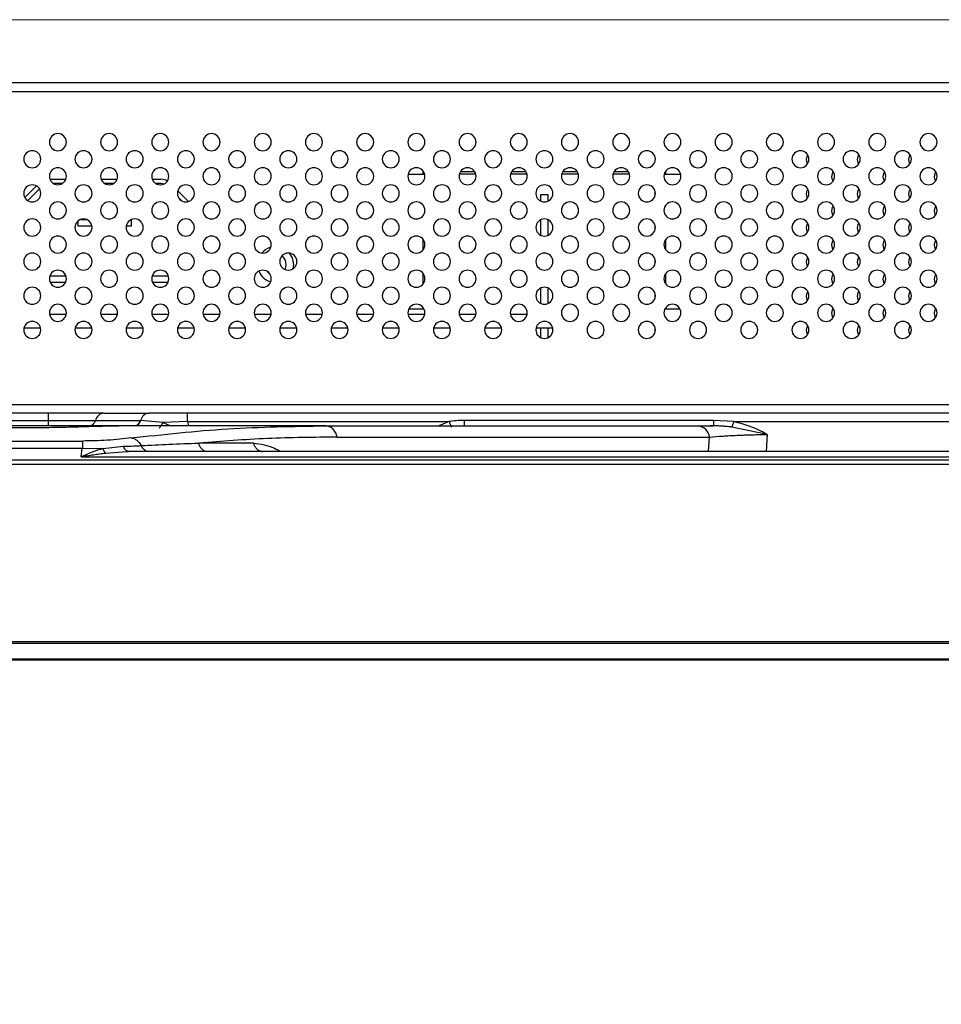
# Model space of a CAD drawing. Header units: millimetres. Extents: x 0 to 1118, y 0 to 864.
# Tile 25 of 254: x 422 to 443, y 599 to 622. Entities that reach past the tile are written whole.
import ezdxf

# ---------------------------------------------------------------- set-up
doc = ezdxf.new("R2010")
doc.units = ezdxf.units.MM
doc.styles.add('SLDTEXTSTYLE0', font='TXT', dxfattribs={"width": 0.75})
doc.dimstyles.new('SLDDIMSTYLE4', dxfattribs={"dimtxt": 4.7625, "dimasz": 3.556, "dimexe": 0, "dimexo": 0.0625, "dimgap": 1.190625, "dimtad": 1, "dimdec": 1, "dimlfac": 5, "dimrnd": 1e-09, "dimzin": 4, "dimdsep": 46, "dimtxsty": 'SLDTEXTSTYLE0', "dimsah": 1, "dimcen": 0.09, "dimadec": 0, "dimazin": 1, "dimtfac": 1, "dimtdec": 1, "dimtofl": 0, "dimtmove": 0, "dimatfit": 3, "dimfxl": 1, "dimfrac": 2, "dimtolj": 1, "dimtzin": 12, "dimarcsym": 0})

# ---------------------------------------------------------------- blocks, each defined once
blk = doc.blocks.new('_D_20')
at = {"color": 7, "linetype": 'Continuous', "lineweight": 0}
for p, q in [((415.989, 622.38), (507.549, 622.38)), ((506.549, 622.38), (506.549, 607.38)), ((483.749, 607.38), (507.549, 607.38)), ((506.549, 607.38), (506.549, 530.074))]:
    blk.add_line(p, q, dxfattribs=at)
at = {"color": 7, "linetype": 'Continuous', "lineweight": 18}
for points in [[(506.549, 622.38), (506.168, 618.824), (506.93, 618.824)], [(506.549, 607.38), (506.93, 610.936), (506.168, 610.936)]]:
    blk.add_solid(points, dxfattribs=at)
at = {"color": 7, "linetype": 'Continuous', "lineweight": 18, "char_height": 4.7625, "attachment_point": 1, "rotation": 90, "style": 'SLDTEXTSTYLE0'}
for s, insert in [('(to Speaker Cover)', (500.409, 542.386)), ('75.0', (500.409, 530.074))]:
    blk.add_mtext(s, dxfattribs=dict(at, insert=insert))

msp = doc.modelspace()

# ---------------------------------------------------------------- linework, layer by layer
at = {"color": 7, "linetype": 'Continuous', "lineweight": 25}
for p, q in [((463.029, 620.9), (415.249, 620.9)), ((415.249, 620.7), (463.029, 620.7)), ((430.997, 618.76), (431.384, 618.76)), ((431.349, 618.82), (431.357, 618.82)), ((431.349, 618.76), (431.349, 618.82)), ((432.584, 618.76), (432.197, 618.76)), ((432.223, 618.82), (432.557, 618.82)), ((433.784, 618.76), (433.397, 618.76)), ((433.423, 618.82), (433.757, 618.82)), ((434.984, 618.76), (434.597, 618.76)), ((434.623, 618.82), (434.957, 618.82)), ((436.184, 618.76), (435.797, 618.76)), ((435.823, 618.82), (436.157, 618.82)), ((436.997, 618.76), (437.384, 618.76)), ((437.023, 618.82), (437.029, 618.82)), ((437.029, 618.82), (437.029, 618.76)), ((422.017, 618.21), (422.29, 618.483)), ((422.603, 618.64), (422.978, 618.64)), ((422.896, 618.54), (422.685, 618.54)), ((423.803, 618.64), (424.178, 618.64)), ((424.096, 618.54), (423.885, 618.54)), ((425.003, 618.64), (425.206, 618.64)), ((425.206, 618.54), (425.085, 618.54)), ((422.362, 618.413), (422.087, 618.139)), ((425.6, 618.371), (425.851, 618.12)), ((430.789, 618.285), (430.789, 618.336)), ((434.109, 618.128), (434.109, 618.28)), ((434.109, 618.28), (434.269, 618.28)), ((434.269, 618.28), (434.269, 618.126)), ((436.789, 618.285), (436.789, 618.336)), ((425.694, 618.135), (425.615, 618.214)), ((423.269, 617.54), (423.269, 617.669)), ((423.588, 617.54), (423.269, 617.54)), ((423.328, 617.7), (423.453, 617.7)), ((424.509, 617.54), (424.393, 617.54)), ((424.509, 617.693), (424.509, 617.54)), ((434.109, 617.328), (434.109, 617.693)), ((434.269, 617.694), (434.269, 617.326)), ((436.789, 617.485), (436.789, 617.536)), ((426.589, 617.085), (426.589, 617.136)), ((431.349, 616.988), (431.349, 617.232)), ((437.029, 617.228), (437.029, 616.993)), ((428.309, 616.64), (428.297, 616.541)), ((436.789, 616.685), (436.789, 616.736)), ((422.603, 616.38), (422.978, 616.38)), ((425.003, 616.38), (425.378, 616.38)), ((431.349, 616.188), (431.349, 616.432)), ((437.029, 616.428), (437.029, 616.193)), ((422.969, 616.22), (422.612, 616.22)), ((425.369, 616.22), (425.012, 616.22)), ((426.589, 616.285), (426.589, 616.336)), ((434.109, 615.728), (434.109, 616.093)), ((434.269, 616.094), (434.269, 615.726)), ((436.789, 615.885), (436.789, 615.936)), ((422.593, 615.48), (422.988, 615.48)), ((423.793, 615.48), (424.188, 615.48)), ((424.993, 615.48), (425.388, 615.48)), ((426.193, 615.48), (426.588, 615.48)), ((426.585, 615.465), (426.589, 615.54)), ((427.393, 615.48), (427.788, 615.48)), ((428.593, 615.48), (428.988, 615.48)), ((429.793, 615.48), (430.188, 615.48)), ((430.993, 615.48), (431.388, 615.48)), ((431.012, 615.6), (431.369, 615.6)), ((431.349, 615.6), (431.349, 615.632)), ((432.193, 615.48), (432.588, 615.48)), ((433.393, 615.48), (433.788, 615.48)), ((437.012, 615.6), (437.369, 615.6)), ((437.029, 615.628), (437.029, 615.6)), ((421.997, 615.16), (422.384, 615.16)), ((423.197, 615.16), (423.584, 615.16)), ((424.397, 615.16), (424.784, 615.16)), ((425.597, 615.16), (425.984, 615.16)), ((426.797, 615.16), (427.184, 615.16)), ((427.997, 615.16), (428.384, 615.16)), ((429.197, 615.16), (429.584, 615.16)), ((430.397, 615.16), (430.784, 615.16)), ((430.789, 615.085), (430.789, 615.136)), ((431.597, 615.16), (431.984, 615.16)), ((432.797, 615.16), (433.184, 615.16)), ((433.997, 615.16), (434.384, 615.16)), ((434.109, 614.928), (434.109, 615.16)), ((434.269, 615.16), (434.269, 614.926)), ((436.789, 615.085), (436.789, 615.136)), ((415.849, 613.36), (462.429, 613.36)), ((423.859, 613.16), (415.849, 613.16)), ((422.566, 613.16), (422.566, 612.989)), ((423.859, 613.16), (423.359, 613.16)), ((423.859, 613.16), (424.918, 613.16)), ((425.829, 612.96), (425.829, 613.16)), ((465.565, 613.16), (425.829, 613.16)), ((379.812, 612.989), (422.566, 612.989)), ((423.671, 612.989), (424.731, 612.989)), ((425.249, 612.936), (424.731, 612.989)), ((425.829, 612.96), (425.249, 612.936)), ((425.829, 612.96), (431.955, 612.96)), ((438.155, 612.989), (432.319, 612.989)), ((438.625, 612.96), (438.155, 612.989)), ((438.625, 612.96), (465.565, 612.96)), ((421.895, 612.813), (382.401, 612.813)), ((424.591, 612.86), (391.696, 612.86)), ((429.071, 612.86), (424.772, 612.86)), ((429.071, 612.86), (437.793, 612.86)), ((439.412, 612.66), (438.579, 612.832)), ((295.011, 612.506), (423.366, 612.506)), ((423.366, 612.506), (423.366, 612.339)), ((427.379, 612.458), (426.096, 612.458)), ((429.337, 612.597), (438.059, 612.597)), ((295.011, 612.339), (423.366, 612.339)), ((423.337, 612.132), (423.361, 612.339)), ((423.366, 612.339), (423.841, 612.329)), ((423.841, 612.329), (424.324, 612.382)), ((424.391, 612.257), (424.447, 612.26)), ((479.125, 612.26), (424.447, 612.26)), ((427.578, 612.26), (427.596, 612.26)), ((480.729, 612.06), (237.649, 612.06)), ((423.337, 612.132), (479.125, 612.132)), ((237.649, 611.96), (480.729, 611.96)), ((480.729, 607.797), (237.649, 607.797)), ((237.649, 607.769), (480.729, 607.769)), ((480.729, 607.392), (237.649, 607.392)), ((237.649, 607.38), (480.729, 607.38))]:
    msp.add_line(p, q, dxfattribs=at)
at = {"color": 8, "linetype": 'Continuous', "lineweight": 25}
for p, q in [((425.249, 612.936), (425.44, 612.86)), ((425.829, 612.96), (425.848, 612.86)), ((431.955, 612.96), (431.716, 612.86)), ((438.038, 612.26), (438.059, 612.597)), ((439.412, 612.66), (439.387, 612.26)), ((423.91, 612.224), (424.391, 612.257))]:
    msp.add_line(p, q, dxfattribs=at)
at = {"color": 7, "linetype": 'Continuous', "lineweight": 25, "flags": 128}
for points in [[(440.329, 619.1), (440.344, 619.177), (440.363, 619.212)], [(441.529, 619.1), (441.544, 619.177), (441.563, 619.212)], [(442.729, 619.1), (442.744, 619.177), (442.763, 619.212)], [(440.356, 618.999), (440.344, 619.024), (440.329, 619.1)], [(441.556, 618.999), (441.544, 619.024), (441.529, 619.1)], [(442.756, 618.999), (442.744, 619.024), (442.729, 619.1)], [(440.929, 618.7), (440.944, 618.777), (440.963, 618.812)], [(440.956, 618.599), (440.944, 618.624), (440.929, 618.7)], [(442.129, 618.7), (442.144, 618.777), (442.163, 618.812)], [(442.156, 618.599), (442.144, 618.624), (442.129, 618.7)], [(443.329, 618.7), (443.344, 618.777), (443.363, 618.812)], [(443.356, 618.599), (443.344, 618.624), (443.329, 618.7)], [(440.329, 618.3), (440.344, 618.377), (440.363, 618.412)], [(440.356, 618.199), (440.344, 618.224), (440.329, 618.3)], [(441.529, 618.3), (441.544, 618.377), (441.563, 618.412)], [(441.556, 618.199), (441.544, 618.224), (441.529, 618.3)], [(442.729, 618.3), (442.744, 618.377), (442.763, 618.412)], [(442.756, 618.199), (442.744, 618.224), (442.729, 618.3)], [(440.929, 617.9), (440.944, 617.977), (440.963, 618.012)], [(442.129, 617.9), (442.144, 617.977), (442.163, 618.012)], [(443.329, 617.9), (443.344, 617.977), (443.363, 618.012)], [(440.956, 617.799), (440.944, 617.824), (440.929, 617.9)], [(442.156, 617.799), (442.144, 617.824), (442.129, 617.9)], [(443.356, 617.799), (443.344, 617.824), (443.329, 617.9)], [(440.329, 617.5), (440.344, 617.577), (440.363, 617.612)], [(441.529, 617.5), (441.544, 617.577), (441.563, 617.612)], [(442.729, 617.5), (442.744, 617.577), (442.763, 617.612)], [(440.356, 617.399), (440.344, 617.424), (440.329, 617.5)], [(441.556, 617.399), (441.544, 617.424), (441.529, 617.5)], [(442.756, 617.399), (442.744, 617.424), (442.729, 617.5)], [(440.929, 617.1), (440.944, 617.177), (440.963, 617.212)], [(440.956, 616.999), (440.944, 617.024), (440.929, 617.1)], [(442.129, 617.1), (442.144, 617.177), (442.163, 617.212)], [(442.156, 616.999), (442.144, 617.024), (442.129, 617.1)], [(443.329, 617.1), (443.344, 617.177), (443.363, 617.212)], [(443.356, 616.999), (443.344, 617.024), (443.329, 617.1)], [(428.211, 616.909), (428.277, 616.801), (428.309, 616.64)], [(428.111, 616.527), (428.12, 616.545), (428.139, 616.64)], [(440.329, 616.7), (440.344, 616.777), (440.363, 616.812)], [(440.356, 616.599), (440.344, 616.624), (440.329, 616.7)], [(441.529, 616.7), (441.544, 616.777), (441.563, 616.812)], [(441.556, 616.599), (441.544, 616.624), (441.529, 616.7)], [(442.729, 616.7), (442.744, 616.777), (442.763, 616.812)], [(442.756, 616.599), (442.744, 616.624), (442.729, 616.7)], [(427.698, 616.479), (427.712, 616.464), (427.747, 616.434)], [(440.929, 616.3), (440.944, 616.377), (440.963, 616.412)], [(442.129, 616.3), (442.144, 616.377), (442.163, 616.412)], [(443.329, 616.3), (443.344, 616.377), (443.363, 616.412)], [(440.956, 616.199), (440.944, 616.224), (440.929, 616.3)], [(442.156, 616.199), (442.144, 616.224), (442.129, 616.3)], [(443.356, 616.199), (443.344, 616.224), (443.329, 616.3)], [(440.329, 615.9), (440.344, 615.977), (440.363, 616.012)], [(441.529, 615.9), (441.544, 615.977), (441.563, 616.012)], [(442.729, 615.9), (442.744, 615.977), (442.763, 616.012)], [(440.356, 615.799), (440.344, 615.824), (440.329, 615.9)], [(441.556, 615.799), (441.544, 615.824), (441.529, 615.9)], [(442.756, 615.799), (442.744, 615.824), (442.729, 615.9)], [(440.929, 615.5), (440.944, 615.577), (440.963, 615.612)], [(440.956, 615.399), (440.944, 615.424), (440.929, 615.5)], [(442.129, 615.5), (442.144, 615.577), (442.163, 615.612)], [(442.156, 615.399), (442.144, 615.424), (442.129, 615.5)], [(443.329, 615.5), (443.344, 615.577), (443.363, 615.612)], [(443.356, 615.399), (443.344, 615.424), (443.329, 615.5)], [(440.329, 615.1), (440.344, 615.177), (440.363, 615.212)], [(440.356, 614.999), (440.344, 615.024), (440.329, 615.1)], [(441.529, 615.1), (441.544, 615.177), (441.563, 615.212)], [(441.556, 614.999), (441.544, 615.024), (441.529, 615.1)], [(442.729, 615.1), (442.744, 615.177), (442.763, 615.212)], [(442.756, 614.999), (442.744, 615.024), (442.729, 615.1)]]:
    msp.add_lwpolyline(points, dxfattribs=at)
at = {"color": 7, "linetype": 'Continuous', "lineweight": 25}
for centre, radius, start, end in [((422.79, 619.51), 0.2, 0, 180), ((423.99, 619.51), 0.2, 0, 180), ((425.19, 619.51), 0.2, 0, 180), ((426.39, 619.51), 0.2, 0, 180), ((427.59, 619.51), 0.2, 0, 180), ((428.79, 619.51), 0.2, 0, 180), ((429.99, 619.51), 0.2, 0, 180), ((431.19, 619.51), 0.2, 0, 180), ((432.39, 619.51), 0.2, 0, 180), ((433.59, 619.51), 0.2, 0, 180), ((434.79, 619.51), 0.2, 0, 180), ((435.99, 619.51), 0.2, 0, 180), ((437.19, 619.51), 0.2, 0, 180), ((438.39, 619.51), 0.2, 0, 180), ((439.59, 619.51), 0.2, 0, 180), ((440.79, 619.51), 0.2, 0, 180), ((441.99, 619.51), 0.2, 0, 180), ((443.19, 619.51), 0.2, 0, 180), ((422.79, 619.51), 0.2, 180, 0), ((423.99, 619.51), 0.2, 180, 0), ((425.19, 619.51), 0.2, 180, 0), ((426.39, 619.51), 0.2, 180, 0), ((427.59, 619.51), 0.2, 180, 0), ((428.79, 619.51), 0.2, 180, 0), ((429.99, 619.51), 0.2, 180, 0), ((431.19, 619.51), 0.2, 180, 0), ((432.39, 619.51), 0.2, 180, 0), ((433.59, 619.51), 0.2, 180, 0), ((434.79, 619.51), 0.2, 180, 0), ((435.99, 619.51), 0.2, 180, 0), ((437.19, 619.51), 0.2, 180, 0), ((438.39, 619.51), 0.2, 180, 0), ((439.59, 619.51), 0.2, 180, 0), ((440.79, 619.51), 0.2, 180, 0), ((441.99, 619.51), 0.2, 180, 0), ((443.19, 619.51), 0.2, 180, 0), ((422.19, 619.11), 0.2, 0, 180), ((423.39, 619.11), 0.2, 0, 180), ((424.59, 619.11), 0.2, 0, 180), ((425.79, 619.11), 0.2, 0, 180), ((426.99, 619.11), 0.2, 0, 180), ((428.19, 619.11), 0.2, 0, 180), ((429.39, 619.11), 0.2, 0, 180), ((430.59, 619.11), 0.2, 0, 180), ((431.79, 619.11), 0.2, 0, 180), ((432.99, 619.11), 0.2, 0, 180), ((434.19, 619.11), 0.2, 0, 180), ((435.39, 619.11), 0.2, 0, 180), ((436.59, 619.11), 0.2, 0, 180), ((437.79, 619.11), 0.2, 0, 180), ((438.99, 619.11), 0.2, 0, 180), ((440.19, 619.11), 0.2, 0, 180), ((441.39, 619.11), 0.2, 0, 180), ((442.59, 619.11), 0.2, 0, 180), ((422.19, 619.11), 0.2, 180, 0), ((423.39, 619.11), 0.2, 180, 0), ((424.59, 619.11), 0.2, 180, 0), ((425.79, 619.11), 0.2, 180, 0), ((426.99, 619.11), 0.2, 180, 0), ((428.19, 619.11), 0.2, 180, 0), ((429.39, 619.11), 0.2, 180, 0), ((430.59, 619.11), 0.2, 180, 0), ((431.79, 619.11), 0.2, 180, 0), ((432.99, 619.11), 0.2, 180, 0), ((434.19, 619.11), 0.2, 180, 0), ((435.39, 619.11), 0.2, 180, 0), ((436.59, 619.11), 0.2, 180, 0), ((437.79, 619.11), 0.2, 180, 0), ((438.99, 619.11), 0.2, 180, 0), ((440.19, 619.11), 0.2, 180, 0), ((441.39, 619.11), 0.2, 180, 0), ((442.59, 619.11), 0.2, 180, 0), ((422.79, 618.71), 0.2, 0, 180), ((422.79, 618.71), 0.2, 180, 0), ((423.99, 618.71), 0.2, 0, 180), ((423.99, 618.71), 0.2, 180, 0), ((425.19, 618.71), 0.2, 0, 180), ((425.19, 618.71), 0.2, 180, 0), ((426.39, 618.71), 0.2, 0, 180), ((426.39, 618.71), 0.2, 180, 0), ((427.59, 618.71), 0.2, 0, 180), ((427.59, 618.71), 0.2, 180, 0), ((428.79, 618.71), 0.2, 0, 180), ((428.79, 618.71), 0.2, 180, 0), ((429.99, 618.71), 0.2, 0, 180), ((429.99, 618.71), 0.2, 180, 0), ((431.19, 618.71), 0.2, 0, 180), ((431.19, 618.71), 0.2, 180, 0), ((432.39, 618.71), 0.2, 0, 180), ((432.39, 618.71), 0.2, 180, 0), ((433.59, 618.71), 0.2, 0, 180), ((433.59, 618.71), 0.2, 180, 0), ((434.79, 618.71), 0.2, 0, 180), ((434.79, 618.71), 0.2, 180, 0), ((435.99, 618.71), 0.2, 0, 180), ((435.99, 618.71), 0.2, 180, 0), ((437.19, 618.71), 0.2, 0, 180), ((437.19, 618.71), 0.2, 180, 0), ((438.39, 618.71), 0.2, 0, 180), ((438.39, 618.71), 0.2, 180, 0), ((439.59, 618.71), 0.2, 0, 180), ((439.59, 618.71), 0.2, 180, 0), ((440.79, 618.71), 0.2, 0, 180), ((440.79, 618.71), 0.2, 180, 0), ((441.99, 618.71), 0.2, 0, 180), ((441.99, 618.71), 0.2, 180, 0), ((443.19, 618.71), 0.2, 0, 180), ((443.19, 618.71), 0.2, 180, 0), ((422.19, 618.31), 0.2, 0, 180), ((423.39, 618.31), 0.2, 0, 180), ((424.59, 618.31), 0.2, 0, 180), ((425.206, 618.34), 0.3, 59.7839, 90), ((425.206, 618.34), 0.2, 70.1986, 90), ((425.79, 618.31), 0.2, 0, 180), ((426.99, 618.31), 0.2, 0, 180), ((428.19, 618.31), 0.2, 0, 180), ((429.39, 618.31), 0.2, 0, 180), ((430.59, 618.31), 0.2, 0, 180), ((431.79, 618.31), 0.2, 0, 180), ((432.99, 618.31), 0.2, 0, 180), ((434.19, 618.31), 0.2, 0, 180), ((435.39, 618.31), 0.2, 0, 180), ((436.59, 618.31), 0.2, 0, 180), ((437.79, 618.31), 0.2, 0, 180), ((438.99, 618.31), 0.2, 0, 180), ((440.19, 618.31), 0.2, 0, 180), ((441.39, 618.31), 0.2, 0, 180), ((442.59, 618.31), 0.2, 0, 180), ((422.19, 618.31), 0.2, 180, 0), ((423.39, 618.31), 0.2, 180, 0), ((424.59, 618.31), 0.2, 180, 0), ((425.79, 618.31), 0.2, 180, 0), ((426.99, 618.31), 0.2, 180, 0), ((428.19, 618.31), 0.2, 180, 0), ((429.39, 618.31), 0.2, 180, 0), ((430.59, 618.31), 0.2, 180, 0), ((431.79, 618.31), 0.2, 180, 0), ((432.99, 618.31), 0.2, 180, 0), ((434.19, 618.31), 0.2, 180, 0), ((435.39, 618.31), 0.2, 180, 0), ((436.59, 618.31), 0.2, 180, 0), ((437.79, 618.31), 0.2, 180, 0), ((438.99, 618.31), 0.2, 180, 0), ((440.19, 618.31), 0.2, 180, 0), ((441.39, 618.31), 0.2, 180, 0), ((442.59, 618.31), 0.2, 180, 0), ((422.79, 617.91), 0.2, 0, 180), ((423.99, 617.91), 0.2, 0, 180), ((425.19, 617.91), 0.2, 0, 180), ((426.39, 617.91), 0.2, 0, 180), ((427.59, 617.91), 0.2, 0, 180), ((428.79, 617.91), 0.2, 0, 180), ((429.99, 617.91), 0.2, 0, 180), ((431.19, 617.91), 0.2, 0, 180), ((432.39, 617.91), 0.2, 0, 180), ((433.59, 617.91), 0.2, 0, 180), ((434.79, 617.91), 0.2, 0, 180), ((435.99, 617.91), 0.2, 0, 180), ((437.19, 617.91), 0.2, 0, 180), ((438.39, 617.91), 0.2, 0, 180), ((439.59, 617.91), 0.2, 0, 180), ((440.79, 617.91), 0.2, 0, 180), ((441.99, 617.91), 0.2, 0, 180), ((443.19, 617.91), 0.2, 0, 180), ((422.79, 617.91), 0.2, 180, 0), ((423.99, 617.91), 0.2, 180, 0), ((425.19, 617.91), 0.2, 180, 0), ((426.39, 617.91), 0.2, 180, 0), ((427.59, 617.91), 0.2, 180, 0), ((428.79, 617.91), 0.2, 180, 0), ((429.99, 617.91), 0.2, 180, 0), ((431.19, 617.91), 0.2, 180, 0), ((432.39, 617.91), 0.2, 180, 0), ((433.59, 617.91), 0.2, 180, 0), ((434.79, 617.91), 0.2, 180, 0), ((435.99, 617.91), 0.2, 180, 0), ((437.19, 617.91), 0.2, 180, 0), ((438.39, 617.91), 0.2, 180, 0), ((439.59, 617.91), 0.2, 180, 0), ((440.79, 617.91), 0.2, 180, 0), ((441.99, 617.91), 0.2, 180, 0), ((443.19, 617.91), 0.2, 180, 0), ((422.19, 617.51), 0.2, 0, 180), ((423.39, 617.51), 0.2, 0, 180), ((424.59, 617.51), 0.2, 0, 180), ((425.79, 617.51), 0.2, 0, 180), ((426.99, 617.51), 0.2, 0, 180), ((428.19, 617.51), 0.2, 0, 180), ((429.39, 617.51), 0.2, 0, 180), ((430.59, 617.51), 0.2, 0, 180), ((431.79, 617.51), 0.2, 0, 180), ((432.99, 617.51), 0.2, 0, 180), ((434.19, 617.51), 0.2, 0, 180), ((435.39, 617.51), 0.2, 0, 180), ((436.59, 617.51), 0.2, 0, 180), ((437.79, 617.51), 0.2, 0, 180), ((438.99, 617.51), 0.2, 0, 180), ((440.19, 617.51), 0.2, 0, 180), ((441.39, 617.51), 0.2, 0, 180), ((442.59, 617.51), 0.2, 0, 180), ((422.19, 617.51), 0.2, 180, 0), ((422.79, 617.11), 0.2, 0, 180), ((423.39, 617.51), 0.2, 180, 0), ((423.99, 617.11), 0.2, 0, 180), ((424.59, 617.51), 0.2, 180, 0), ((425.19, 617.11), 0.2, 0, 180), ((425.79, 617.51), 0.2, 180, 0), ((426.39, 617.11), 0.2, 0, 180), ((426.99, 617.51), 0.2, 180, 0), ((427.59, 617.11), 0.2, 0, 180), ((428.19, 617.51), 0.2, 180, 0), ((428.79, 617.11), 0.2, 0, 180), ((429.39, 617.51), 0.2, 180, 0), ((429.99, 617.11), 0.2, 0, 180), ((430.59, 617.51), 0.2, 180, 0), ((431.19, 617.11), 0.2, 0, 180), ((431.79, 617.51), 0.2, 180, 0), ((432.39, 617.11), 0.2, 0, 180), ((432.99, 617.51), 0.2, 180, 0), ((433.59, 617.11), 0.2, 0, 180), ((434.19, 617.51), 0.2, 180, 0), ((434.79, 617.11), 0.2, 0, 180), ((435.39, 617.51), 0.2, 180, 0), ((435.99, 617.11), 0.2, 0, 180), ((436.59, 617.51), 0.2, 180, 0), ((437.19, 617.11), 0.2, 0, 180), ((437.79, 617.51), 0.2, 180, 0), ((438.39, 617.11), 0.2, 0, 180), ((438.99, 617.51), 0.2, 180, 0), ((439.59, 617.11), 0.2, 0, 180), ((440.19, 617.51), 0.2, 180, 0), ((440.79, 617.11), 0.2, 0, 180), ((441.39, 617.51), 0.2, 180, 0), ((441.99, 617.11), 0.2, 0, 180), ((442.59, 617.51), 0.2, 180, 0), ((443.19, 617.11), 0.2, 0, 180), ((422.79, 617.11), 0.2, 180, 0), ((423.99, 617.11), 0.2, 180, 0), ((425.19, 617.11), 0.2, 180, 0), ((426.39, 617.11), 0.2, 180, 0), ((427.59, 617.11), 0.2, 180, 0), ((428.79, 617.11), 0.2, 180, 0), ((429.99, 617.11), 0.2, 180, 0), ((431.19, 617.11), 0.2, 180, 0), ((432.39, 617.11), 0.2, 180, 0), ((433.59, 617.11), 0.2, 180, 0), ((434.79, 617.11), 0.2, 180, 0), ((435.99, 617.11), 0.2, 180, 0), ((437.19, 617.11), 0.2, 180, 0), ((438.39, 617.11), 0.2, 180, 0), ((439.59, 617.11), 0.2, 180, 0), ((440.79, 617.11), 0.2, 180, 0), ((441.99, 617.11), 0.2, 180, 0), ((443.19, 617.11), 0.2, 180, 0), ((422.19, 616.71), 0.2, 0, 180), ((423.39, 616.71), 0.2, 0, 180), ((424.59, 616.71), 0.2, 0, 180), ((425.79, 616.71), 0.2, 0, 180), ((426.99, 616.71), 0.2, 0, 180), ((427.889, 616.64), 0.42, 105.0485, 139.7729), ((428.19, 616.71), 0.2, 0, 180), ((427.889, 616.64), 0.25, 0, 53.1965), ((429.39, 616.71), 0.2, 0, 180), ((430.59, 616.71), 0.2, 0, 180), ((431.79, 616.71), 0.2, 0, 180), ((432.99, 616.71), 0.2, 0, 180), ((434.19, 616.71), 0.2, 0, 180), ((435.39, 616.71), 0.2, 0, 180), ((436.59, 616.71), 0.2, 0, 180), ((437.79, 616.71), 0.2, 0, 180), ((438.99, 616.71), 0.2, 0, 180), ((440.19, 616.71), 0.2, 0, 180), ((441.39, 616.71), 0.2, 0, 180), ((442.59, 616.71), 0.2, 0, 180), ((422.19, 616.71), 0.2, 180, 0), ((423.39, 616.71), 0.2, 180, 0), ((424.59, 616.71), 0.2, 180, 0), ((425.79, 616.71), 0.2, 180, 0), ((426.99, 616.71), 0.2, 180, 0), ((428.19, 616.71), 0.2, 180, 0), ((429.39, 616.71), 0.2, 180, 0), ((430.59, 616.71), 0.2, 180, 0), ((431.79, 616.71), 0.2, 180, 0), ((432.99, 616.71), 0.2, 180, 0), ((434.19, 616.71), 0.2, 180, 0), ((435.39, 616.71), 0.2, 180, 0), ((436.59, 616.71), 0.2, 180, 0), ((437.79, 616.71), 0.2, 180, 0), ((438.99, 616.71), 0.2, 180, 0), ((440.19, 616.71), 0.2, 180, 0), ((441.39, 616.71), 0.2, 180, 0), ((442.59, 616.71), 0.2, 180, 0), ((422.79, 616.31), 0.2, 0, 180), ((423.99, 616.31), 0.2, 0, 180), ((425.19, 616.31), 0.2, 0, 180), ((426.39, 616.31), 0.2, 0, 180), ((427.59, 616.31), 0.2, 0, 180), ((427.889, 616.64), 0.42, 201.3399, 254.4188), ((428.79, 616.31), 0.2, 0, 180), ((429.99, 616.31), 0.2, 0, 180), ((431.19, 616.31), 0.2, 0, 180), ((432.39, 616.31), 0.2, 0, 180), ((433.59, 616.31), 0.2, 0, 180), ((434.79, 616.31), 0.2, 0, 180), ((435.99, 616.31), 0.2, 0, 180), ((437.19, 616.31), 0.2, 0, 180), ((438.39, 616.31), 0.2, 0, 180), ((439.59, 616.31), 0.2, 0, 180), ((440.79, 616.31), 0.2, 0, 180), ((441.99, 616.31), 0.2, 0, 180), ((443.19, 616.31), 0.2, 0, 180), ((422.79, 616.31), 0.2, 180, 0), ((423.99, 616.31), 0.2, 180, 0), ((425.19, 616.31), 0.2, 180, 0), ((426.39, 616.31), 0.2, 180, 0), ((427.59, 616.31), 0.2, 180, 0), ((428.79, 616.31), 0.2, 180, 0), ((429.99, 616.31), 0.2, 180, 0), ((431.19, 616.31), 0.2, 180, 0), ((432.39, 616.31), 0.2, 180, 0), ((433.59, 616.31), 0.2, 180, 0), ((434.79, 616.31), 0.2, 180, 0), ((435.99, 616.31), 0.2, 180, 0), ((437.19, 616.31), 0.2, 180, 0), ((438.39, 616.31), 0.2, 180, 0), ((439.59, 616.31), 0.2, 180, 0), ((440.79, 616.31), 0.2, 180, 0), ((441.99, 616.31), 0.2, 180, 0), ((443.19, 616.31), 0.2, 180, 0), ((422.19, 615.91), 0.2, 0, 180), ((423.39, 615.91), 0.2, 0, 180), ((424.59, 615.91), 0.2, 0, 180), ((425.79, 615.91), 0.2, 0, 180), ((426.99, 615.91), 0.2, 0, 180), ((428.19, 615.91), 0.2, 0, 180), ((429.39, 615.91), 0.2, 0, 180), ((430.59, 615.91), 0.2, 0, 180), ((431.79, 615.91), 0.2, 0, 180), ((432.99, 615.91), 0.2, 0, 180), ((434.19, 615.91), 0.2, 0, 180), ((435.39, 615.91), 0.2, 0, 180), ((436.59, 615.91), 0.2, 0, 180), ((437.79, 615.91), 0.2, 0, 180), ((438.99, 615.91), 0.2, 0, 180), ((440.19, 615.91), 0.2, 0, 180), ((441.39, 615.91), 0.2, 0, 180), ((442.59, 615.91), 0.2, 0, 180), ((422.19, 615.91), 0.2, 180, 0), ((422.79, 615.51), 0.2, 0, 180), ((423.39, 615.91), 0.2, 180, 0), ((423.99, 615.51), 0.2, 0, 180), ((424.59, 615.91), 0.2, 180, 0), ((425.19, 615.51), 0.2, 0, 180), ((425.79, 615.91), 0.2, 180, 0), ((426.39, 615.51), 0.2, 0, 180), ((426.99, 615.91), 0.2, 180, 0), ((427.59, 615.51), 0.2, 0, 180), ((428.19, 615.91), 0.2, 180, 0), ((428.79, 615.51), 0.2, 0, 180), ((429.39, 615.91), 0.2, 180, 0), ((429.99, 615.51), 0.2, 0, 180), ((430.59, 615.91), 0.2, 180, 0), ((431.19, 615.51), 0.2, 0, 180), ((431.79, 615.91), 0.2, 180, 0), ((432.39, 615.51), 0.2, 0, 180), ((432.99, 615.91), 0.2, 180, 0), ((433.59, 615.51), 0.2, 0, 180), ((434.19, 615.91), 0.2, 180, 0), ((434.79, 615.51), 0.2, 0, 180), ((435.39, 615.91), 0.2, 180, 0), ((435.99, 615.51), 0.2, 0, 180), ((436.59, 615.91), 0.2, 180, 0), ((437.19, 615.51), 0.2, 0, 180), ((437.79, 615.91), 0.2, 180, 0), ((438.39, 615.51), 0.2, 0, 180), ((438.99, 615.91), 0.2, 180, 0), ((439.59, 615.51), 0.2, 0, 180), ((440.19, 615.91), 0.2, 180, 0), ((440.79, 615.51), 0.2, 0, 180), ((441.39, 615.91), 0.2, 180, 0), ((441.99, 615.51), 0.2, 0, 180), ((442.59, 615.91), 0.2, 180, 0), ((443.19, 615.51), 0.2, 0, 180), ((422.79, 615.51), 0.2, 180, 0), ((423.99, 615.51), 0.2, 180, 0), ((425.19, 615.51), 0.2, 180, 0), ((426.39, 615.51), 0.2, 180, 0), ((427.59, 615.51), 0.2, 180, 0), ((428.79, 615.51), 0.2, 180, 0), ((429.99, 615.51), 0.2, 180, 0), ((431.19, 615.51), 0.2, 180, 0), ((432.39, 615.51), 0.2, 180, 0), ((433.59, 615.51), 0.2, 180, 0), ((434.79, 615.51), 0.2, 180, 0), ((435.99, 615.51), 0.2, 180, 0), ((437.19, 615.51), 0.2, 180, 0), ((438.39, 615.51), 0.2, 180, 0), ((439.59, 615.51), 0.2, 180, 0), ((440.79, 615.51), 0.2, 180, 0), ((441.99, 615.51), 0.2, 180, 0), ((443.19, 615.51), 0.2, 180, 0), ((422.19, 615.11), 0.2, 0, 180), ((423.39, 615.11), 0.2, 0, 180), ((424.59, 615.11), 0.2, 0, 180), ((425.79, 615.11), 0.2, 0, 180), ((426.99, 615.11), 0.2, 0, 180), ((428.19, 615.11), 0.2, 0, 180), ((429.39, 615.11), 0.2, 0, 180), ((430.59, 615.11), 0.2, 0, 180), ((431.79, 615.11), 0.2, 0, 180), ((432.99, 615.11), 0.2, 0, 180), ((434.19, 615.11), 0.2, 0, 180), ((435.39, 615.11), 0.2, 0, 180), ((436.59, 615.11), 0.2, 0, 180), ((437.79, 615.11), 0.2, 0, 180), ((438.99, 615.11), 0.2, 0, 180), ((440.19, 615.11), 0.2, 0, 180), ((441.39, 615.11), 0.2, 0, 180), ((442.59, 615.11), 0.2, 0, 180), ((422.19, 615.11), 0.2, 180, 0), ((423.39, 615.11), 0.2, 180, 0), ((424.59, 615.11), 0.2, 180, 0), ((425.79, 615.11), 0.2, 180, 0), ((426.99, 615.11), 0.2, 180, 0), ((428.19, 615.11), 0.2, 180, 0), ((429.39, 615.11), 0.2, 180, 0), ((430.59, 615.11), 0.2, 180, 0), ((431.79, 615.11), 0.2, 180, 0), ((432.99, 615.11), 0.2, 180, 0), ((434.19, 615.11), 0.2, 180, 0), ((435.39, 615.11), 0.2, 180, 0), ((436.59, 615.11), 0.2, 180, 0), ((437.79, 615.11), 0.2, 180, 0), ((438.99, 615.11), 0.2, 180, 0), ((440.19, 615.11), 0.2, 180, 0), ((441.39, 615.11), 0.2, 180, 0), ((442.59, 615.11), 0.2, 180, 0), ((423.895, 612.932), 0.231, 98.8057, 165.8272), ((424.953, 612.932), 0.231, 98.8049, 165.8249), ((424.562, 613.031), 0.173, 278.8397, 345.8272), ((437.754, 612.555), 0.308, 7.9344, 82.6252)]:
    msp.add_arc(centre, radius, start, end, dxfattribs=at)
at = {"color": 8, "linetype": 'Continuous', "lineweight": 25}
msp.add_arc((426.327, 612.495), 0.242, 188.8548, 253.1567, dxfattribs=at)
at = {"color": 7, "linetype": 'Continuous', "lineweight": 25}
for points, knots in [([(425.829, 613.16), (425.654, 613.16), (425.327, 613.16), (425.048, 613.16), (424.918, 613.16)], [0, 0, 0, 0, 0.535138, 1, 1, 1, 1]), ([(422.566, 612.989), (422.566, 612.97), (422.566, 612.932), (422.566, 612.892), (422.566, 612.865), (422.566, 612.862), (422.566, 612.86)], [0, 0, 0, 0, 0.25, 0.5, 0.75, 1, 1, 1, 1]), ([(424.632, 612.87), (424.646, 612.878), (424.672, 612.893), (424.707, 612.934), (424.725, 612.971), (424.733, 612.989)], [0, 0, 0, 0, 0.337881, 0.678283, 1, 1, 1, 1]), ([(425.164, 612.808), (425.18, 612.824), (425.21, 612.857), (425.236, 612.91), (425.249, 612.936)], [0, 0, 0, 0, 0.506573, 1, 1, 1, 1]), ([(432.319, 612.989), (432.252, 612.987), (432.13, 612.984), (432.009, 612.968), (431.955, 612.96)], [0, 0, 0, 0, 0.547327, 1, 1, 1, 1]), ([(431.955, 612.96), (431.96, 612.945), (431.971, 612.915), (431.992, 612.866), (432.005, 612.845), (432.014, 612.832)], [0, 0, 0, 0, 0.252285, 0.506293, 1, 1, 1, 1]), ([(438.625, 612.96), (438.617, 612.932), (438.6, 612.875), (438.586, 612.846), (438.579, 612.832)], [0, 0, 0, 0, 0.500001, 1, 1, 1, 1]), ([(439.412, 612.66), (439.282, 612.728), (439.034, 612.856), (438.757, 612.927), (438.625, 612.96)], [0, 0, 0, 0, 0.523116, 1, 1, 1, 1]), ([(423.512, 612.84), (423.389, 612.837), (423.154, 612.83), (422.748, 612.82), (422.329, 612.814), (422.041, 612.813), (421.895, 612.813)], [0, 0, 0, 0, 0.273354, 0.521276, 0.758469, 1, 1, 1, 1]), ([(424.772, 612.86), (424.563, 612.86), (424.144, 612.858), (423.723, 612.846), (423.512, 612.84)], [0, 0, 0, 0, 0.499995, 1, 1, 1, 1]), ([(424.511, 612.577), (425.261, 612.66), (426.76, 612.827), (428.3, 612.849), (429.071, 612.86)], [0, 0, 0, 0, 0.499978, 1, 1, 1, 1]), ([(432.319, 612.86), (432.319, 612.86), (432.319, 612.86), (432.319, 612.868), (432.319, 612.87)], [0, 0, 0, 0, 0.851735, 1, 1, 1, 1]), ([(437.793, 612.86), (437.858, 612.86), (437.972, 612.86), (438.1, 612.86), (438.155, 612.86)], [0, 0, 0, 0, 0.56759, 1, 1, 1, 1]), ([(438.273, 612.859), (438.236, 612.859), (438.07, 612.858), (437.937, 612.857), (437.834, 612.856)], [0, 0, 0, 0, 0.223619, 1, 1, 1, 1]), ([(438.155, 612.869), (438.155, 612.868), (438.155, 612.86), (438.155, 612.86), (438.155, 612.86)], [0, 0, 0, 0, 0.128774, 1, 1, 1, 1]), ([(438.579, 612.832), (438.579, 612.832), (438.578, 612.832), (438.577, 612.832), (438.576, 612.832), (438.574, 612.832), (438.571, 612.833), (438.564, 612.834), (438.552, 612.835), (438.531, 612.837), (438.494, 612.842), (438.428, 612.848), (438.312, 612.858), (438.216, 612.859), (438.155, 612.86)], [0, 0, 0, 0, 0.001743, 0.003112, 0.005557, 0.009922, 0.017714, 0.031618, 0.056416, 0.100605, 0.179226, 0.318763, 0.565531, 1, 1, 1, 1]), ([(424.511, 612.577), (424.332, 612.557), (424.075, 612.529), (423.66, 612.509), (423.461, 612.507), (423.366, 612.506)], [0, 0, 0, 0, 0.5448647, 0.7835989, 1, 1, 1, 1]), ([(424.511, 612.577), (424.532, 612.573), (424.576, 612.565), (424.624, 612.536), (424.658, 612.508), (424.696, 612.473), (424.722, 612.43), (424.743, 612.397)], [0, 0, 0, 0, 0.228541, 0.500133, 0.558085, 0.660912, 1, 1, 1, 1]), ([(424.743, 612.397), (424.96, 612.408), (425.41, 612.431), (425.857, 612.449), (426.088, 612.458)], [0, 0, 0, 0, 0.482214, 1, 1, 1, 1]), ([(429.337, 612.597), (428.79, 612.591), (427.7, 612.581), (426.63, 612.499), (426.096, 612.458)], [0, 0, 0, 0, 0.50112, 1, 1, 1, 1]), ([(438.059, 612.597), (438.159, 612.606), (438.354, 612.622), (438.697, 612.64), (439.052, 612.654), (439.294, 612.658), (439.412, 612.66)], [0, 0, 0, 0, 0.269669, 0.525732, 0.768932, 1, 1, 1, 1]), ([(423.841, 612.329), (423.758, 612.302), (423.595, 612.248), (423.427, 612.174), (423.342, 612.135), (423.337, 612.132)], [0, 0, 0, 0, 0.493949, 0.969725, 1, 1, 1, 1]), ([(423.337, 612.132), (423.342, 612.134), (423.357, 612.137), (423.405, 612.146), (423.496, 612.163), (423.624, 612.185), (423.768, 612.206), (423.863, 612.218), (423.91, 612.224)], [0, 0, 0, 0, 0.0288729, 0.08031, 0.2508747, 0.5011804, 0.752362, 1, 1, 1, 1]), ([(423.91, 612.224), (423.898, 612.237), (423.874, 612.264), (423.852, 612.307), (423.841, 612.329)], [0, 0, 0, 0, 0.5, 1, 1, 1, 1]), ([(424.324, 612.382), (424.407, 612.384), (424.556, 612.389), (424.686, 612.395), (424.743, 612.397)], [0, 0, 0, 0, 0.559064, 1, 1, 1, 1]), ([(424.447, 612.26), (424.437, 612.261), (424.414, 612.264), (424.378, 612.289), (424.346, 612.331), (424.331, 612.367), (424.324, 612.382)], [0, 0, 0, 0, 0.201803, 0.499983, 0.791549, 1, 1, 1, 1])]:
    msp.add_open_spline(points, degree=3, knots=knots, dxfattribs=at)
for points in [[(422.566, 612.989), (422.764, 612.989), (423.159, 612.989), (423.5, 612.989), (423.671, 612.989)], [(423.671, 612.989), (423.663, 612.97), (423.645, 612.933), (423.61, 612.892), (423.571, 612.865), (423.544, 612.862), (423.53, 612.86)], [(429.337, 612.597), (429.324, 612.634), (429.3, 612.708), (429.235, 612.792), (429.157, 612.849), (429.1, 612.857), (429.071, 612.86)], [(427.578, 612.26), (427.556, 612.263), (427.513, 612.268), (427.455, 612.311), (427.406, 612.374), (427.388, 612.43), (427.379, 612.458)]]:
    msp.add_open_spline(points, degree=3, dxfattribs=at)
at = {"color": 8, "linetype": 'Continuous', "lineweight": 25}
for points, knots in [([(432.319, 612.87), (432.319, 612.877), (432.319, 612.892), (432.319, 612.936), (432.319, 612.974), (432.319, 612.989)], [0, 0, 0, 0, 0.341702, 0.730639, 1, 1, 1, 1]), ([(438.155, 612.989), (438.155, 612.973), (438.155, 612.936), (438.155, 612.891), (438.155, 612.876), (438.155, 612.869)], [0, 0, 0, 0, 0.267571, 0.653665, 1, 1, 1, 1]), ([(427.379, 612.458), (427.459, 612.448), (427.619, 612.428), (427.837, 612.351), (427.972, 612.286), (428.025, 612.26)], [0, 0, 0, 0, 0.378494, 0.754951, 1, 1, 1, 1]), ([(424.866, 612.269), (424.866, 612.269), (424.849, 612.272), (424.817, 612.296), (424.774, 612.337), (424.753, 612.378), (424.743, 612.397)], [0, 0, 0, 0, 0.000054, 0.336832, 0.673612, 1, 1, 1, 1])]:
    msp.add_open_spline(points, degree=3, knots=knots, dxfattribs=at)

# ---------------------------------------------------------------- dimensions: what is measured, and where the dimension line sits
at = {"color": 7, "linetype": 'Continuous', "lineweight": 18}
dim = msp.add_linear_dim(base=(506.549, 607.38), p1=(414.989, 622.38), p2=(482.749, 607.38), angle=90, text='<>(to Speaker Cover)', dimstyle='SLDDIMSTYLE4', dxfattribs=at)
dim.commit()
dim.dimension.update_dxf_attribs({"geometry": '_D_20', "text_midpoint": (506.549, 565.515), "dimtype": 160})

doc.saveas('drawing.dxf')
